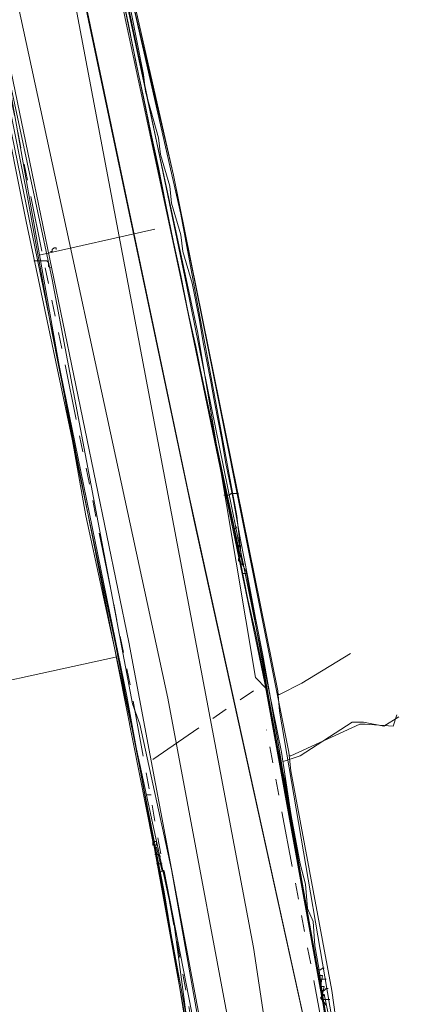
# Model space of a CAD drawing. Header units: metres. Extents: x 196942 to 197892, y 354692 to 355693.
# Tile 21 of 55: x 197065 to 197108, y 355383 to 355488. Entities that reach past the tile are written whole.
import ezdxf
from ezdxf.lldxf.tags import DXFTag

# ---------------------------------------------------------------- set-up
doc = ezdxf.new("R2010")
doc.units = ezdxf.units.M
doc.linetypes.add('RI-GWA', pattern=[18.45, 6, -1.8, 1.75, -1.8, 1.75, -1.8, 1.75, -1.8])
for name, color, linetype, lineweight in [('B-OI-KL-DATA_Orientatieverzoek_BT Nederland_0000566275-G', 90, 'KL-DATA-N', 18), ('B-OI-KL-DATA_Orientatieverzoek_Eurofiber_0000560460-G', 90, 'KL-DATA-N', 18), ('B-OI-KL-DATA_Orientatieverzoek_KPN_0000546663-G', 90, 'KL-DATA-N', 18), ('B-OI-KL-DATA_Orientatieverzoek_Ziggo BV_0000546674-G', 90, 'KL-DATA-N', 18), ('B-OI-KL-ET_LS_Orientatieverzoek_Enexis_0000729946-G', 190, 'KL-LS-N', 18), ('B-OI-KL-ET_MS_Orientatieverzoek_Enexis_0000729946-G', 130, 'KL-MS-N', 18), ('B-OI-KL-GAS_HD_Orientatieverzoek_Enexis_0000729946-G', 30, 'KL-GAS-HD-N', 18), ('B-OI-KL-GAS_LD_Orientatieverzoek_Enexis_0000729946-G', 50, 'KL-GAS-LD-N', 18), ('B-OI-KL-WATER_Orientatieverzoek_Nv WML_0000578862-G', 170, 'KL-WATER-N', 18), ('B-OI-RI-GWA_Orientatieverzoek_roermond_0000584598-G', 30, 'RI-GWA', 18), ('B-OI-RI-PERSLEIDING_Orientatieverzoek_roermond_0000584598-G', 210, 'RI-PERS', 18)]:
    doc.layers.add(name, color=color, linetype=linetype, lineweight=lineweight)
doc.styles.get("Standard").update_dxf_attribs({"font": 'arial.ttf'})
tags = doc.linetypes.add('KL-DATA-N', pattern='A,4,-1,[101,NLCS.SHX,S=0.5,R=0,X=0,Y=0],-1,4,-1,["D",Standard,S=1,R=0,X=-0.25,Y=-0.5],-1.5', length=12.5).pattern_tags.tags
tags[18] = DXFTag(74, 10)
tags = doc.linetypes.add('KL-GAS-HD-N', pattern='A,4,-1,[69,NLCS.SHX,S=0.5,R=0,X=0,Y=0],-1,4,-1,["H",Standard,S=1,R=0,X=0,Y=-0.5],-2', length=13).pattern_tags.tags
tags[18] = DXFTag(74, 10)
tags = doc.linetypes.add('KL-GAS-LD-N', pattern='A,4,-1,[69,NLCS.SHX,S=0.5,R=0,X=0,Y=0],-1,4,-1,["L",Standard,S=1,R=0,X=0.25,Y=-0.5],-2', length=13).pattern_tags.tags
tags[18] = DXFTag(74, 10)
tags = doc.linetypes.add('KL-LS-N', pattern='A,4,-1,[103,NLCS.SHX,S=0.75,R=0,X=0,Y=0],-1,4,-1,["L",Standard,S=1,R=0,X=0,Y=-0.5],-2', length=13).pattern_tags.tags
tags[18] = DXFTag(74, 10)
tags = doc.linetypes.add('KL-MS-N', pattern='A,4,-1,[103,NLCS.SHX,S=0.75,R=0,X=0,Y=0],-1,4,-1,["M",Standard,S=1,R=0,X=0,Y=-0.5],-2', length=13).pattern_tags.tags
tags[18] = DXFTag(74, 10)
doc.linetypes.add('KL-WATER-N', pattern='A,7,-0.5,[168,NLCS.SHX,S=0.75,R=0,X=0.75,Y=0],-2', length=9.5)
tags = doc.linetypes.add('RI-PERS', pattern='A,7,-2,["P",Standard,S=1.8,R=0,X=-0.5,Y=-0.9],-2,7,-2,[102,NLCS.SHX,S=1,R=180,X=0,Y=0],-2', length=22).pattern_tags.tags
tags[6] = DXFTag(74, 10)

msp = doc.modelspace()

# ---------------------------------------------------------------- linework, layer by layer
at = {"layer": 'B-OI-KL-DATA_Orientatieverzoek_BT Nederland_0000566275-G', "flags": 128}
msp.add_lwpolyline([(197093.0302, 355317.72712), (197095.0306, 355317.92716), (197101.83196, 355318.32724), (197104.83256, 355318.52728), (197104.63252, 355328.1292), (197104.23244, 355334.53048), (197103.83236, 355337.73112), (197103.43228, 355340.93176), (197103.0322, 355344.1324), (197102.63212, 355347.33304), (197102.23204, 355350.53368), (197101.83196, 355354.1344), (197101.43188, 355357.33504), (197101.0318, 355360.53568), (197100.63172, 355363.73632), (197100.23164, 355366.93696), (197099.83156, 355370.1376), (197099.43148, 355372.53808), (197098.63132, 355376.93896), (197097.83116, 355381.33984), (197097.031, 355385.74072), (197096.63092, 355388.1412), (197095.83076, 355392.54208), (197095.0306, 355396.94296), (197094.63052, 355399.34344), (197093.83036, 355403.74432), (197093.43028, 355406.1448), (197093.0302, 355408.54528), (197092.63012, 355410.94576), (197092.23004, 355413.34624), (197091.82996, 355415.74672), (197091.0298, 355420.1476), (197090.22964, 355424.1484), (197089.42948, 355428.54928), (197088.62932, 355432.55008), (197087.82916, 355436.95096), (197087.029, 355440.95176), (197086.62892, 355443.35224), (197085.82876, 355447.35304), (197085.42868, 355449.75352), (197084.62852, 355453.75432), (197084.22844, 355456.1548), (197083.42828, 355460.1556), (197082.42808, 355463.55628), (197082.22804, 355465.35664), (197081.22784, 355468.75732), (197081.0278, 355470.55768), (197080.0276, 355473.95836), (197079.82756, 355475.75872), (197078.42728, 355480.75972), (197078.22724, 355482.56008), (197077.42708, 355486.56088), (197076.62692, 355490.56168), (197075.82676, 355494.56248), (197075.0266, 355498.56328), (197074.22644, 355502.164), (197073.42628, 355505.76472), (197072.62612, 355509.76552), (197071.82596, 355513.36624), (197071.0258, 355516.96696), (197070.22564, 355520.96776), (197069.42548, 355524.56848), (197069.0254, 355527.36904), (197068.62532, 355530.1696), (197068.22524, 355532.57008), (197067.82516, 355535.37064), (197067.42508, 355538.97136), (197067.025, 355543.37224), (197066.62492, 355547.77312), (197066.22484, 355552.174), (197065.82476, 355556.57488), (197065.82476, 355560.77572), (197067.42508, 355563.97636), (197069.22544, 355565.77672), (197071.62592, 355566.97696), (197073.0262, 355567.177), (197073.62632, 355567.177), (197076.62692, 355566.77692), (197078.42728, 355565.77672)], dxfattribs=at)
at = {"layer": 'B-OI-KL-DATA_Orientatieverzoek_Eurofiber_0000560460-G', "flags": 128}
msp.add_lwpolyline([(197070.82576, 355566.1768), (197070.0256, 355565.37664), (197067.22504, 355563.37624), (197066.0248, 355561.77592), (197065.42468, 355558.77532), (197065.42468, 355554.97456), (197065.82476, 355550.1736), (197066.22484, 355546.1728), (197066.62492, 355541.77192), (197067.025, 355538.57128), (197067.42508, 355535.77072), (197067.82516, 355532.97016), (197068.22524, 355530.56968), (197068.62532, 355527.76912), (197069.0254, 355525.36864), (197069.42548, 355522.56808), (197070.22564, 355518.56728), (197071.0258, 355514.56648), (197071.82596, 355510.96576), (197072.62612, 355506.96496), (197073.42628, 355502.96416), (197074.22644, 355499.36344), (197075.0266, 355495.36264), (197075.82676, 355491.76192), (197076.62692, 355487.76112), (197077.42708, 355483.76032), (197078.22724, 355480.1596), (197079.0274, 355476.1588), (197079.82756, 355472.55808), (197080.62772, 355468.55728), (197081.42788, 355464.55648), (197082.22804, 355460.95576), (197083.0282, 355456.95496), (197083.82836, 355453.35424), (197084.62852, 355449.35344), (197085.42868, 355445.35264), (197086.22884, 355441.75192), (197087.029, 355437.75112), (197087.82916, 355434.1504), (197088.62932, 355430.1496), (197089.42948, 355426.1488), (197090.22964, 355422.54808), (197091.0298, 355418.54728), (197091.82996, 355414.54648), (197092.63012, 355410.1456), (197093.43028, 355406.54488), (197094.23044, 355402.144), (197095.0306, 355397.74312), (197095.63072, 355395.54268), (197095.83076, 355392.94216), (197096.43088, 355391.54188), (197096.63092, 355388.94136), (197097.031, 355386.54088), (197097.43108, 355383.74032), (197097.83116, 355381.33984), (197098.23124, 355378.53928), (197098.63132, 355376.1388), (197099.0314, 355373.33824), (197099.43148, 355370.1376), (197099.83156, 355366.93696), (197100.23164, 355363.73632), (197100.63172, 355360.53568), (197101.0318, 355356.93496), (197101.43188, 355353.73432), (197101.83196, 355350.1336), (197102.23204, 355346.53288), (197102.63212, 355343.33224), (197103.0322, 355339.73152), (197103.43228, 355336.53088), (197103.83236, 355333.73032), (197104.43248, 355330.92976), (197104.23244, 355313.92636), (197103.83236, 355298.72332)], dxfattribs=at)
at = {"layer": 'B-OI-KL-DATA_Orientatieverzoek_KPN_0000546663-G', "flags": 128}
for points in [[(197097.43108, 355383.74032), (197097.63112, 355384.54048), (197097.23104, 355384.54048), (197097.43108, 355385.74072), (197097.031, 355385.74072), (197092.23004, 355412.54608), (197089.22944, 355429.1494), (197088.82936, 355429.94956), (197088.22924, 355435.1506), (197082.22804, 355467.55708), (197074.82656, 355500.1636), (197073.82636, 355505.76472), (197068.42528, 355530.36964), (197068.0252, 355529.56948), (197076.22684, 355488.76132), (197088.62932, 355430.74972), (197088.82936, 355430.54968)], [(197079.22744, 355400.1436), (197068.42528, 355454.75452), (197065.62472, 355470.1576), (197062.22404, 355486.96096), (197062.024, 355488.96136), (197060.62372, 355497.56308), (197061.22384, 355497.56308), (197061.42388, 355495.96276), (197061.22384, 355494.96256), (197061.0238, 355494.96256)], [(197067.025, 355463.1562), (197079.42748, 355465.95676)], [(197068.42528, 355463.55628), (197068.42528, 355463.75632), (197068.62532, 355463.95636), (197068.82536, 355463.95636), (197068.82536, 355463.75632)], [(197068.42528, 355463.55628), (197068.22524, 355463.55628)], [(197087.82916, 355433.75032), (197088.0292, 355433.75032), (197088.22924, 355433.95036)], [(197088.0292, 355432.75012), (197088.42928, 355432.75012)], [(197088.22924, 355431.94996), (197088.42928, 355431.94996), (197088.62932, 355431.74992), (197088.62932, 355431.94996)], [(197088.82936, 355429.94956), (197088.62932, 355429.94956), (197088.62932, 355430.1496), (197088.42928, 355430.34964), (197088.42928, 355430.54968)], [(197088.82936, 355429.94956), (197089.0294, 355429.94956)], [(197089.0294, 355428.94936), (197088.82936, 355428.94936), (197088.82936, 355429.34944)], [(197089.0294, 355428.94936), (197089.22944, 355428.94936)], [(197054.0224, 355416.54688), (197054.22244, 355416.94696), (197053.82236, 355416.54688), (197054.22244, 355415.34664), (197075.22664, 355419.94756)], [(197079.22744, 355400.1436), (197079.62752, 355400.1436), (197079.62752, 355399.74352), (197079.22744, 355399.74352), (197079.22744, 355400.1436)], [(197086.0288, 355363.53628), (197086.42888, 355364.93656), (197085.42868, 355366.1368), (197083.22824, 355379.1394), (197079.42748, 355399.54348), (197079.62752, 355399.54348), (197080.22764, 355396.94296), (197079.82756, 355396.74292)], [(197079.42748, 355398.74332), (197079.82756, 355398.74332)], [(197079.82756, 355398.74332), (197080.0276, 355398.54328)], [(197079.62752, 355397.74312), (197080.0276, 355397.74312)], [(197080.0276, 355397.74312), (197080.22764, 355397.74312)], [(197080.22764, 355396.94296), (197080.42768, 355396.94296), (197086.0288, 355368.33724), (197086.0288, 355365.93676), (197085.82876, 355365.73672)], [(197097.23104, 355385.34064), (197097.031, 355385.34064), (197097.031, 355385.74072)], [(197097.23104, 355385.34064), (197097.43108, 355385.34064)], [(197097.43108, 355384.1404), (197097.23104, 355384.1404), (197097.23104, 355384.54048)], [(197100.43168, 355305.72472), (197106.0328, 355306.1248), (197106.0328, 355324.1284), (197103.83236, 355345.53268), (197100.0316, 355372.138), (197097.63112, 355383.74032), (197097.23104, 355383.34024), (197097.83116, 355382.54008)], [(197097.43108, 355384.1404), (197097.63112, 355384.1404)], [(197097.43108, 355383.74032), (197097.63112, 355383.54028)]]:
    msp.add_lwpolyline(points, dxfattribs=at)
at = {"layer": 'B-OI-KL-DATA_Orientatieverzoek_Ziggo BV_0000546674-G', "flags": 128}
for points in [[(197102.83216, 355347.53308), (197101.0318, 355347.73312), (197097.63112, 355371.1378), (197083.0282, 355437.75112), (197067.42508, 355512.166), (197057.023, 355566.57688)], [(197100.43168, 355368.53728), (197100.63172, 355369.33744), (197100.23164, 355369.33744), (197100.43168, 355370.33764), (197099.63152, 355370.93776), (197091.22984, 355417.147), (197073.62632, 355502.164), (197073.42628, 355505.1646), (197069.42548, 355524.36844), (197067.025, 355541.37184), (197065.62472, 355554.57448), (197065.82476, 355559.57548), (197066.22484, 355561.1758), (197066.22484, 355562.57608), (197067.82516, 355564.1764), (197068.42528, 355564.1764), (197067.42508, 355562.176), (197066.22484, 355560.97576)], [(197100.0316, 355371.93796), (197092.83016, 355414.1464), (197092.63012, 355416.34684), (197081.42788, 355471.75792), (197076.0268, 355495.56268), (197074.0264, 355503.36424), (197073.62632, 355503.36424)], [(197089.82956, 355341.53188), (197088.0292, 355355.53468), (197083.82836, 355373.73832), (197081.42788, 355391.74192), (197072.026, 355435.1506), (197064.0244, 355480.35964), (197061.82396, 355488.76132), (197060.62372, 355493.56228), (197059.62352, 355494.1624), (197057.22304, 355493.76232), (197049.82156, 355491.1618), (197050.0216, 355489.96156)], [(197092.83016, 355415.94676), (197095.23064, 355417.147), (197100.43168, 355420.34764)], [(197092.83016, 355415.94676), (197092.63012, 355415.94676)], [(197097.031, 355386.34084), (197096.83096, 355386.34084)], [(197097.031, 355386.34084), (197097.23104, 355386.34084), (197097.43108, 355386.54088), (197097.63112, 355386.54088)], [(197097.23104, 355385.34064), (197097.031, 355385.34064)], [(197097.23104, 355385.34064), (197097.83116, 355385.34064)], [(197097.43108, 355384.1404), (197097.23104, 355384.1404)], [(197097.43108, 355384.1404), (197097.63112, 355384.1404), (197097.83116, 355384.34044), (197098.0312, 355384.34044)], [(197097.63112, 355383.1402), (197097.43108, 355383.1402)], [(197097.63112, 355383.1402), (197098.23124, 355383.1402)]]:
    msp.add_lwpolyline(points, dxfattribs=at)
at = {"layer": 'B-OI-KL-ET_LS_Orientatieverzoek_Enexis_0000729946-G', "flags": 128}
for points in [[(197103.43228, 355345.73272), (197103.43228, 355349.33344), (197102.43208, 355355.53468), (197098.43128, 355384.1404), (197094.0304, 355407.74512), (197093.83036, 355409.74552), (197081.42788, 355471.75792), (197076.0268, 355494.76252), (197075.42668, 355498.96336), (197073.0262, 355507.76512), (197070.42568, 355519.1674), (197070.0256, 355521.56788), (197068.0252, 355534.57048), (197066.62492, 355549.1734), (197066.82496, 355549.57348)], [(197084.22844, 355368.53728), (197084.22844, 355371.33784), (197080.42768, 355394.74252), (197075.22664, 355421.34784), (197065.62472, 355466.75692), (197060.22364, 355493.76232), (197058.82336, 355494.56248), (197050.0216, 355491.96196), (197024.61652, 355483.36024), (197020.81576, 355482.36004), (197013.61432, 355479.95956), (197003.61232, 355477.75912), (197003.21224, 355476.75892), (197003.81236, 355474.95856)], [(197066.62492, 355462.55608), (197066.42488, 355462.55608)], [(197066.62492, 355462.55608), (197067.82516, 355462.55608), (197068.0252, 355462.35604), (197068.0252, 355461.95596), (197068.22524, 355461.75592)], [(197088.42928, 355437.55108), (197087.62912, 355437.55108), (197087.42908, 355437.35104), (197086.82896, 355437.35104)], [(197094.0304, 355409.34544), (197101.43188, 355412.74612), (197102.032, 355412.74612), (197105.0326, 355412.54608), (197105.43268, 355413.74632)], [(197094.0304, 355409.34544), (197093.83036, 355409.34544)], [(197078.62732, 355405.1446), (197079.0274, 355405.1446)]]:
    msp.add_lwpolyline(points, dxfattribs=at)
at = {"layer": 'B-OI-KL-ET_MS_Orientatieverzoek_Enexis_0000729946-G', "flags": 128}
for points in [[(197089.0294, 355340.93176), (197086.0288, 355364.33644), (197085.22864, 355368.1372), (197084.42848, 355368.53728), (197084.42848, 355371.53788), (197076.42688, 355415.74672), (197060.0236, 355495.76272), (197057.62312, 355502.36404), (197058.82336, 355511.1658), (197044.62052, 355575.1786), (197044.82056, 355577.179), (197044.42048, 355577.57908), (197044.62052, 355577.97916), (197044.22044, 355577.97916), (197032.41808, 355629.1894), (197024.61652, 355657.99516), (197022.41608, 355664.1964)], [(197103.83236, 355340.1316), (197103.43228, 355345.53268), (197103.23224, 355346.33284), (197100.83176, 355348.33324), (197097.43108, 355371.93796), (197083.62832, 355434.75052), (197068.22524, 355507.76512), (197057.023, 355566.57688)]]:
    msp.add_lwpolyline(points, dxfattribs=at)
at = {"layer": 'B-OI-KL-GAS_HD_Orientatieverzoek_Enexis_0000729946-G', "flags": 128}
msp.add_lwpolyline([(197089.82956, 355322.72812), (197087.62912, 355341.73192), (197086.82896, 355367.33704), (197076.62692, 355421.54788), (197066.0248, 355473.1582), (197060.82376, 355498.1632), (197059.82356, 355498.56328), (197049.42148, 355494.96256)], dxfattribs=at)
at = {"layer": 'B-OI-KL-GAS_LD_Orientatieverzoek_Enexis_0000729946-G', "flags": 128}
for points in [[(197089.22944, 355339.73152), (197088.82936, 355342.33204), (197087.62912, 355342.73212), (197084.82856, 355376.73892), (197081.22784, 355397.143), (197077.82716, 355412.74612), (197077.027, 355414.94656), (197068.42528, 355460.55568), (197062.22404, 355489.36144), (197061.22384, 355495.76272), (197058.82336, 355501.1638), (197059.22344, 355504.1644), (197057.82316, 355511.36584), (197057.42308, 355511.36584), (197048.42128, 355554.37444), (197047.42108, 355559.77552), (197046.42088, 355560.57568), (197034.0184, 355608.98536), (197031.21784, 355620.58768), (197030.81776, 355623.58828), (197028.61732, 355634.39044), (197027.61712, 355638.1912), (197027.017, 355642.192), (197024.61652, 355649.99356), (197024.0164, 355654.1944), (197020.61572, 355664.99656)], [(197105.63272, 355322.72812), (197098.83136, 355322.52808), (197096.63092, 355344.93256), (197090.0296, 355388.74132), (197068.62532, 355502.164), (197059.22344, 355536.1708), (197041.21984, 355616.78692), (197036.81896, 355617.98716), (197035.61872, 355621.38784), (197029.41748, 355645.79272), (197024.41648, 355662.99616)], [(197107.83316, 355301.92396), (197107.43308, 355307.72512), (197107.43308, 355308.72532), (197107.43308, 355309.32544), (197104.63252, 355330.92976), (197104.43248, 355336.33084), (197102.63212, 355354.73452), (197094.83056, 355397.94316), (197093.0302, 355409.74552), (197082.82816, 355459.95556), (197071.22584, 355515.56668), (197073.0262, 355515.96676)], [(197093.23024, 355408.74532), (197095.0306, 355409.34544), (197100.63172, 355412.94616), (197101.83196, 355412.94616), (197104.0324, 355412.54608), (197105.63272, 355413.54628)]]:
    msp.add_lwpolyline(points, dxfattribs=at)
at = {"layer": 'B-OI-KL-WATER_Orientatieverzoek_Nv WML_0000578862-G', "flags": 128}
msp.add_lwpolyline([(197094.83056, 355318.1272), (197094.0304, 355336.53088), (197089.22944, 355370.53768), (197080.82776, 355415.54668), (197062.82416, 355498.96336), (197057.023, 355529.76952), (197032.41808, 355628.58928), (197022.21604, 355660.99576), (197021.61592, 355664.1964)], dxfattribs=at)
at = {"layer": 'B-OI-RI-GWA_Orientatieverzoek_roermond_0000584598-G', "flags": 128}
for points in [[(197092.03, 355318.92736), (197090.42968, 355339.1314), (197088.22924, 355340.93176), (197084.0284, 355377.139), (197076.82696, 355416.74692), (197061.0238, 355494.56248)], [(197079.22744, 355408.94536), (197090.0296, 355416.34684)], [(197104.83256, 355305.92476), (197102.43208, 355345.53268), (197097.23104, 355381.33984), (197091.42988, 355412.146)]]:
    msp.add_lwpolyline(points, dxfattribs=at)
at = {"layer": 'B-OI-RI-PERSLEIDING_Orientatieverzoek_roermond_0000584598-G', "flags": 128}
msp.add_lwpolyline([(197099.63152, 355305.52468), (197105.43268, 355305.72472), (197103.0322, 355345.73272), (197097.23104, 355384.54048), (197091.42988, 355416.54688), (197090.22964, 355417.74712), (197084.0284, 355454.95456), (197074.42648, 355499.56348), (197073.22624, 355499.96356), (197062.024, 355498.76332)], dxfattribs=at)

doc.saveas('drawing.dxf')
